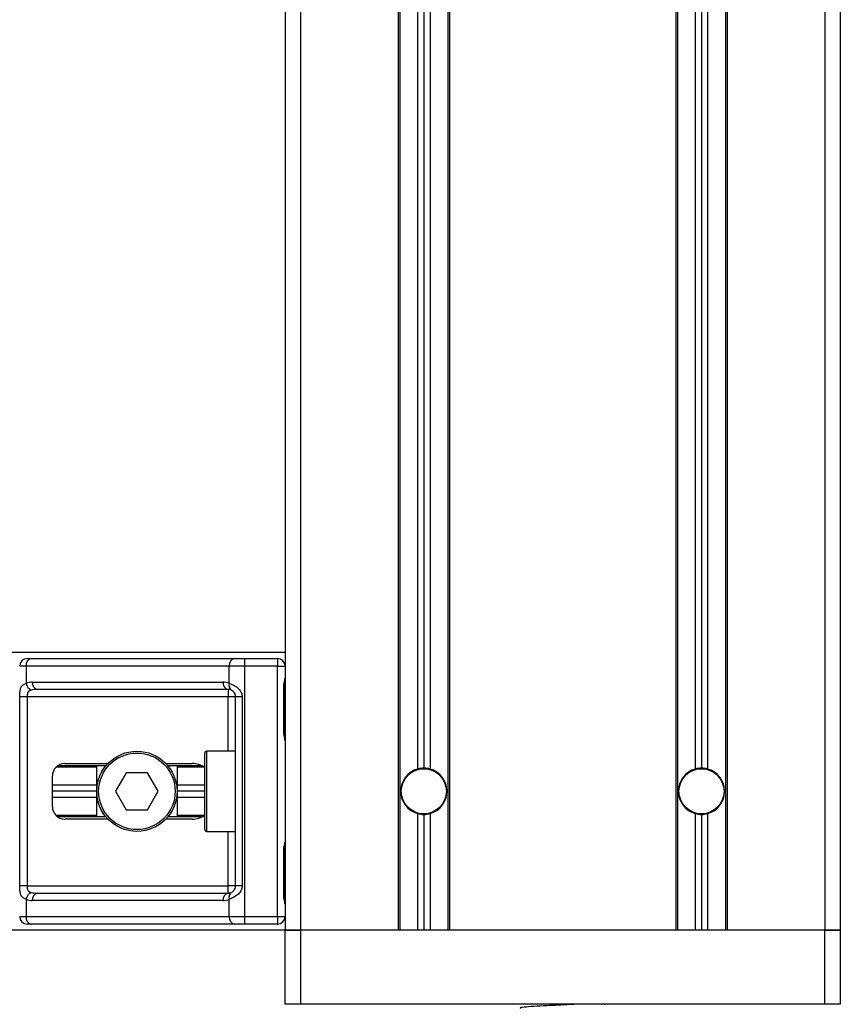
# Model space of a CAD drawing. Header units: millimetres. Extents: x 0 to 420, y 0 to 297.
# Tile 45 of 71: x 196.39 to 203.75, y 199.73 to 208.56. Entities that reach past the tile are written whole.
import ezdxf

# ---------------------------------------------------------------- set-up
doc = ezdxf.new("R2010")
doc.units = ezdxf.units.MM

msp = doc.modelspace()

# ---------------------------------------------------------------- linework, layer by layer
at = {"color": 7, "linetype": 'Continuous', "lineweight": 25}
for p, q in [((198.76735, 229.19365), (198.76735, 200.39156)), ((198.90582, 229.19365), (198.90582, 200.39156)), ((203.61386, 229.19365), (203.61386, 200.39156)), ((203.75233, 229.19365), (203.75233, 200.39156)), ((199.78373, 223.26707), (199.78373, 200.39156)), ((199.79758, 223.26707), (199.79758, 200.39156)), ((199.95821, 223.26707), (199.95821, 201.83799)), ((200.0136, 223.26707), (200.0136, 201.84551)), ((200.06899, 223.26707), (200.06899, 201.83799)), ((200.22961, 223.26707), (200.22961, 200.39156)), ((200.24346, 223.26707), (200.24346, 200.39156)), ((202.27622, 223.26707), (202.27622, 200.39156)), ((202.29007, 223.26707), (202.29007, 200.39156)), ((202.4507, 223.26707), (202.4507, 201.83799)), ((202.50609, 223.26707), (202.50609, 201.84551)), ((202.56148, 223.26707), (202.56148, 201.83799)), ((202.7221, 223.26707), (202.7221, 200.39156)), ((202.73595, 223.26707), (202.73595, 200.39156)), ((198.76735, 202.88405), (142.49249, 202.88405)), ((196.44242, 202.76219), (196.38564, 202.76219)), ((198.26746, 202.76219), (196.44242, 202.76219)), ((196.44242, 202.76219), (196.44242, 202.60549)), ((196.45211, 202.82866), (196.48942, 202.82866)), ((196.48942, 202.82866), (198.31446, 202.82866)), ((198.26746, 202.60549), (198.26746, 202.76219)), ((198.40454, 202.76219), (198.26746, 202.76219)), ((198.31446, 202.82866), (198.40454, 202.82866)), ((198.40454, 202.82866), (198.70089, 202.82866)), ((198.40454, 202.82866), (198.40454, 202.76219)), ((198.40454, 202.76219), (198.40454, 200.51341)), ((198.70089, 202.76219), (198.40454, 202.76219)), ((198.70089, 202.82866), (198.70089, 202.76219)), ((198.70089, 200.51341), (198.70089, 202.76219)), ((198.70089, 202.76219), (198.76735, 202.76219)), ((196.49911, 202.61818), (198.21078, 202.61818)), ((198.25778, 202.55172), (196.54611, 202.55172)), ((198.25778, 202.55172), (198.25778, 202.48525)), ((198.75717, 202.164), (198.75717, 202.57941)), ((198.76141, 202.57941), (198.75717, 202.57941)), ((198.76141, 202.164), (198.76141, 202.57941)), ((196.38679, 200.79036), (196.38679, 202.48525)), ((196.45286, 202.48525), (196.38679, 202.48525)), ((198.25778, 202.48525), (196.45286, 202.48525)), ((196.45286, 202.48525), (196.45286, 200.79036)), ((198.32424, 202.48525), (198.25778, 202.48525)), ((198.25778, 201.99783), (198.25778, 202.48525)), ((198.38349, 202.48525), (198.32424, 202.48525)), ((198.32424, 200.79036), (198.32424, 202.48525)), ((198.38349, 202.48525), (198.38349, 200.79036)), ((198.76141, 202.164), (198.75717, 202.164)), ((198.0473, 201.29439), (198.0473, 201.98121)), ((198.32424, 201.99783), (198.06392, 201.99783)), ((198.06392, 201.99783), (198.06392, 201.27778)), ((196.79006, 201.88705), (197.17823, 201.88705)), ((197.69782, 201.88705), (197.93259, 201.88705)), ((197.078, 201.85382), (196.71095, 201.85382)), ((197.16093, 201.86767), (196.72746, 201.86767)), ((197.078, 201.40794), (197.078, 201.86767)), ((197.34209, 201.80397), (197.24615, 201.6378)), ((197.53396, 201.80397), (197.34209, 201.80397)), ((197.6299, 201.6378), (197.53396, 201.80397)), ((198.02112, 201.86767), (197.71512, 201.86767)), ((197.79805, 201.86767), (197.79805, 201.40794)), ((198.04447, 201.85382), (197.79805, 201.85382)), ((196.67928, 201.49933), (196.67928, 201.77628)), ((197.078, 201.69319), (196.67928, 201.69319)), ((197.078, 201.6378), (196.67928, 201.6378)), ((197.24615, 201.6378), (197.34209, 201.47164)), ((197.53396, 201.47164), (197.6299, 201.6378)), ((198.0473, 201.69319), (197.79805, 201.69319)), ((198.0473, 201.6378), (197.79805, 201.6378)), ((197.078, 201.58241), (196.67928, 201.58241)), ((198.0473, 201.58241), (197.79805, 201.58241)), ((197.34209, 201.47164), (197.53396, 201.47164)), ((199.95821, 201.43762), (199.95821, 200.39156)), ((200.06899, 201.43762), (200.06899, 200.39156)), ((202.4507, 201.43762), (202.4507, 200.39156)), ((202.56148, 201.43762), (202.56148, 200.39156)), ((197.078, 201.42179), (196.71095, 201.42179)), ((197.16093, 201.40794), (196.72746, 201.40794)), ((197.17823, 201.38855), (196.79006, 201.38855)), ((197.93259, 201.38855), (197.69782, 201.38855)), ((198.02112, 201.40794), (197.71512, 201.40794)), ((198.04447, 201.42179), (197.79805, 201.42179)), ((200.0136, 201.4301), (200.0136, 200.39156)), ((202.50609, 201.4301), (202.50609, 200.39156)), ((198.06392, 201.27778), (198.32424, 201.27778)), ((198.25778, 200.79036), (198.25778, 201.27778)), ((198.75717, 200.6962), (198.75717, 201.11161)), ((198.76141, 201.11161), (198.75717, 201.11161)), ((198.76141, 200.6962), (198.76141, 201.11161)), ((196.45286, 200.79036), (196.38679, 200.79036)), ((196.45286, 200.79036), (198.25778, 200.79036)), ((198.32424, 200.79036), (198.25778, 200.79036)), ((198.25778, 200.72389), (198.25778, 200.79036)), ((198.38349, 200.79036), (198.32424, 200.79036)), ((196.44242, 200.67012), (196.44242, 200.51341)), ((198.21078, 200.65742), (196.49911, 200.65742)), ((196.54611, 200.72389), (198.25778, 200.72389)), ((198.26746, 200.51341), (198.26746, 200.67012)), ((198.76141, 200.6962), (198.75717, 200.6962)), ((196.38564, 200.51341), (196.44242, 200.51341)), ((196.44242, 200.51341), (198.26746, 200.51341)), ((198.26746, 200.51341), (198.40454, 200.51341)), ((198.40454, 200.51341), (198.70089, 200.51341)), ((198.40454, 200.51341), (198.40454, 200.44695)), ((198.70089, 200.51341), (198.76735, 200.51341)), ((198.70089, 200.51341), (198.70089, 200.44695)), ((198.76735, 200.39156), (142.49249, 200.39156)), ((196.48942, 200.44695), (196.45211, 200.44695)), ((198.31446, 200.44695), (196.48942, 200.44695)), ((198.40454, 200.44695), (198.31446, 200.44695)), ((198.70089, 200.44695), (198.40454, 200.44695)), ((198.90582, 200.39156), (198.76735, 200.39156)), ((198.76735, 199.7269), (198.76735, 200.39156)), ((198.76735, 200.39156), (198.90582, 200.39156)), ((199.78373, 200.39156), (198.90582, 200.39156)), ((198.90582, 200.39156), (198.90582, 199.7269)), ((203.61386, 200.39156), (198.90582, 200.39156)), ((202.27622, 200.39156), (200.24346, 200.39156)), ((203.61386, 200.39156), (202.73595, 200.39156)), ((203.75233, 200.39156), (203.61386, 200.39156)), ((203.61386, 199.7269), (203.61386, 200.39156)), ((203.61386, 200.39156), (203.75233, 200.39156)), ((203.75233, 200.39156), (203.75233, 199.7269)), ((198.90582, 199.7269), (198.76735, 199.7269)), ((203.61386, 199.7269), (198.90582, 199.7269)), ((201.63738, 199.72344), (201.63738, 199.7269)), ((203.75233, 199.7269), (203.61386, 199.7269))]:
    msp.add_line(p, q, dxfattribs=at)
for centre, radius in [((197.43803, 201.6378), 0.36003), ((197.43803, 201.6378), 0.34341), ((200.0136, 201.6378), 0.20494), ((200.0136, 201.6378), 0.20217), ((202.50609, 201.6378), 0.20494), ((202.50609, 201.6378), 0.20217)]:
    msp.add_circle(centre, radius, dxfattribs=at)
for centre, radius, start, end in [((196.45211, 202.76219), 0.06647, 90, 180), ((196.50117, 202.7705), 0.05933, 101.421754, 188.049467), ((198.32621, 202.7705), 0.05933, 101.421754, 188.049467), ((198.70089, 202.76219), 0.06647, 0, 90), ((196.49911, 202.48525), 0.13293, 90, 115.240416), ((196.5263, 202.62263), 0.08561, 191.548508, 244.483993), ((196.55785, 202.60987), 0.05933, 171.950533, 258.578246), ((198.26953, 202.60987), 0.05933, 171.950533, 258.578246), ((198.21078, 202.48525), 0.13293, 64.759584, 90), ((198.31506, 202.58731), 0.05095, 159.089812, 235.390127), ((198.25778, 202.48525), 0.06647, 64.759584, 90), ((198.06392, 201.98121), 0.01662, 90, 180), ((196.79006, 201.77628), 0.11078, 90, 180), ((200.0136, 201.6378), 0.20771, 105.46601, 254.53399), ((200.0136, 201.6378), 0.20771, 90, 105.46601), ((200.0136, 201.6378), 0.20771, 74.53399, 90), ((200.0136, 201.6378), 0.20771, 285.46601, 74.53399), ((202.50609, 201.6378), 0.20771, 105.46601, 254.53399), ((202.50609, 201.6378), 0.20771, 90, 105.46601), ((202.50609, 201.6378), 0.20771, 74.53399, 90), ((202.50609, 201.6378), 0.20771, 285.46601, 74.53399), ((196.79006, 201.49933), 0.11078, 180, 270), ((200.0136, 201.6378), 0.20771, 254.53399, 270), ((200.0136, 201.6378), 0.20771, 270, 285.46601), ((202.50609, 201.6378), 0.20771, 254.53399, 270), ((202.50609, 201.6378), 0.20771, 270, 285.46601), ((198.06392, 201.29439), 0.01662, 180, 270), ((196.5263, 200.65298), 0.08561, 115.516007, 168.451492), ((198.25778, 200.79036), 0.06647, 270, 295.240416), ((198.31506, 200.6883), 0.05095, 124.609873, 200.910188), ((196.49911, 200.79036), 0.13293, 244.759584, 270), ((196.55785, 200.66573), 0.05933, 101.421754, 188.049467), ((198.26953, 200.66573), 0.05933, 101.421754, 188.049467), ((198.21078, 200.79036), 0.13293, 270, 295.240416), ((196.45211, 200.51341), 0.06647, 180, 270), ((196.50117, 200.50511), 0.05933, 171.950533, 258.578246), ((198.32621, 200.50511), 0.05933, 171.950533, 258.578246), ((198.70089, 200.51341), 0.06647, 270, 0)]:
    msp.add_arc(centre, radius, start, end, dxfattribs=at)
for centre, major_axis, ratio, start_param, end_param in [((196.54611, 202.48525), (0.13293, 0), 0.5, 1.5707963, 2.0113247), ((197.93259, 201.77628), (-0.15666, 0), 0.7071068, 3.890794, 4.712389), ((197.93259, 201.49933), (-0.15666, 0), 0.7071068, 1.5707963, 2.3923913), ((196.54611, 200.79036), (0.13293, 0), 0.5, 4.2718606, 4.712389)]:
    msp.add_ellipse(centre, major_axis=major_axis, ratio=ratio, start_param=start_param, end_param=end_param, dxfattribs=at)
for points, knots in [([(196.38679, 202.48525), (196.38681, 202.48921), (196.38688, 202.50554), (196.38763, 202.52297), (196.39025, 202.5466), (196.3954, 202.5693), (196.41137, 202.59282), (196.43176, 202.60114), (196.44242, 202.60549)], [0, 0, 0, 0, 0.0620594, 0.25604, 0.2811965, 0.496867, 0.7368773, 1, 1, 1, 1]), ([(198.26746, 202.60549), (198.27774, 202.60195), (198.30127, 202.59383), (198.33789, 202.57197), (198.36181, 202.54665), (198.37579, 202.5236), (198.38257, 202.50468), (198.38328, 202.4898), (198.38349, 202.48525)], [0, 0, 0, 0, 0.2204024, 0.5050019, 0.6931202, 0.7669429, 0.9288339, 1, 1, 1, 1]), ([(198.75717, 202.57941), (198.75741, 202.58561), (198.75801, 202.60114), (198.76191, 202.61903), (198.76599, 202.63627), (198.76679, 202.64382), (198.76735, 202.64905)], [0, 0, 0, 0, 0.2269894, 0.5690124, 0.702034, 1, 1, 1, 1]), ([(198.76223, 202.57937), (198.76214, 202.5882), (198.76191, 202.61003), (198.76799, 202.6328), (198.76679, 202.64668), (198.76657, 202.64928)], [0, 0, 0, 0, 0.35530576, 0.87926001, 1, 1, 1, 1]), ([(196.48942, 202.54537), (196.48254, 202.54334), (196.47091, 202.53991), (196.46232, 202.53145), (196.45701, 202.52247), (196.45369, 202.51056), (196.45293, 202.49594), (196.45287, 202.48723), (196.45286, 202.48525)], [0, 0, 0, 0, 0.273797, 0.4623029, 0.4991581, 0.7049828, 0.9330438, 1, 1, 1, 1]), ([(198.32424, 202.48525), (198.32356, 202.49256), (198.32234, 202.50558), (198.31549, 202.51881), (198.30845, 202.5287), (198.30245, 202.53475), (198.29385, 202.5414), (198.28939, 202.54369), (198.28612, 202.54537)], [0, 0, 0, 0, 0.2459514, 0.4382643, 0.4984306, 0.6829349, 0.7679658, 1, 1, 1, 1]), ([(198.76735, 202.09436), (198.76726, 202.09629), (198.76689, 202.10389), (198.76407, 202.11489), (198.76031, 202.13209), (198.75763, 202.14629), (198.75728, 202.15972), (198.75717, 202.164)], [0, 0, 0, 0, 0.11725755, 0.46117897, 0.50697617, 0.84316274, 1, 1, 1, 1]), ([(198.76681, 202.10166), (198.76666, 202.10448), (198.76591, 202.11888), (198.7614, 202.14254), (198.76151, 202.16376), (198.76156, 202.17172)], [0, 0, 0, 0, 0.1322449, 0.6741763, 1, 1, 1, 1]), ([(198.75717, 201.11161), (198.75741, 201.11781), (198.75801, 201.13334), (198.76191, 201.15123), (198.76599, 201.16847), (198.76679, 201.17603), (198.76735, 201.18125)], [0, 0, 0, 0, 0.2269894, 0.5690124, 0.702034, 1, 1, 1, 1]), ([(198.76223, 201.11157), (198.76214, 201.1204), (198.76191, 201.14223), (198.76799, 201.165), (198.76679, 201.17888), (198.76657, 201.18148)], [0, 0, 0, 0, 0.3553058, 0.87926, 1, 1, 1, 1]), ([(196.44242, 200.67012), (196.43337, 200.67366), (196.41264, 200.68177), (196.39637, 200.70364), (196.39022, 200.72896), (196.38768, 200.75201), (196.38689, 200.77093), (196.38681, 200.78581), (196.38679, 200.79036)], [0, 0, 0, 0, 0.2204024, 0.5050019, 0.6931202, 0.7669429, 0.9288339, 1, 1, 1, 1]), ([(196.45286, 200.79036), (196.45296, 200.78305), (196.45315, 200.77003), (196.45579, 200.75679), (196.46023, 200.74691), (196.4654, 200.74085), (196.47556, 200.73421), (196.48356, 200.73192), (196.48942, 200.73024)], [0, 0, 0, 0, 0.2459514, 0.4382643, 0.4984306, 0.6829349, 0.7679658, 1, 1, 1, 1]), ([(198.38349, 200.79036), (198.38333, 200.7864), (198.38265, 200.77006), (198.37606, 200.75264), (198.36181, 200.729), (198.3409, 200.7063), (198.30359, 200.68278), (198.27987, 200.67447), (198.26746, 200.67012)], [0, 0, 0, 0, 0.0620594, 0.25604, 0.2811965, 0.496867, 0.7368773, 1, 1, 1, 1]), ([(198.28612, 200.73024), (198.29004, 200.73227), (198.29667, 200.7357), (198.30589, 200.74416), (198.31319, 200.75314), (198.32023, 200.76505), (198.32395, 200.77967), (198.32419, 200.78838), (198.32424, 200.79036)], [0, 0, 0, 0, 0.273797, 0.4623029, 0.4991581, 0.7049828, 0.9330438, 1, 1, 1, 1]), ([(198.76735, 200.62656), (198.76726, 200.62849), (198.76689, 200.63609), (198.76407, 200.64709), (198.76031, 200.66429), (198.75763, 200.67849), (198.75728, 200.69192), (198.75717, 200.6962)], [0, 0, 0, 0, 0.1172575, 0.461179, 0.5069762, 0.8431627, 1, 1, 1, 1]), ([(198.76681, 200.63386), (198.76666, 200.63668), (198.76591, 200.65108), (198.7614, 200.67475), (198.76151, 200.69596), (198.76156, 200.70392)], [0, 0, 0, 0, 0.1322449, 0.6741763, 1, 1, 1, 1]), ([(201.39123, 199.7269), (201.34966, 199.72492), (201.26045, 199.72067), (201.11923, 199.71376), (200.99241, 199.70777), (200.90827, 199.70062), (200.87072, 199.69563), (200.87912, 199.69314), (200.88026, 199.69281)], [0, 0, 0, 0, 0.1751641, 0.375954, 0.5690694, 0.7698149, 0.9688007, 1, 1, 1, 1])]:
    msp.add_open_spline(points, degree=3, knots=knots, dxfattribs=at)

doc.saveas('drawing.dxf')
